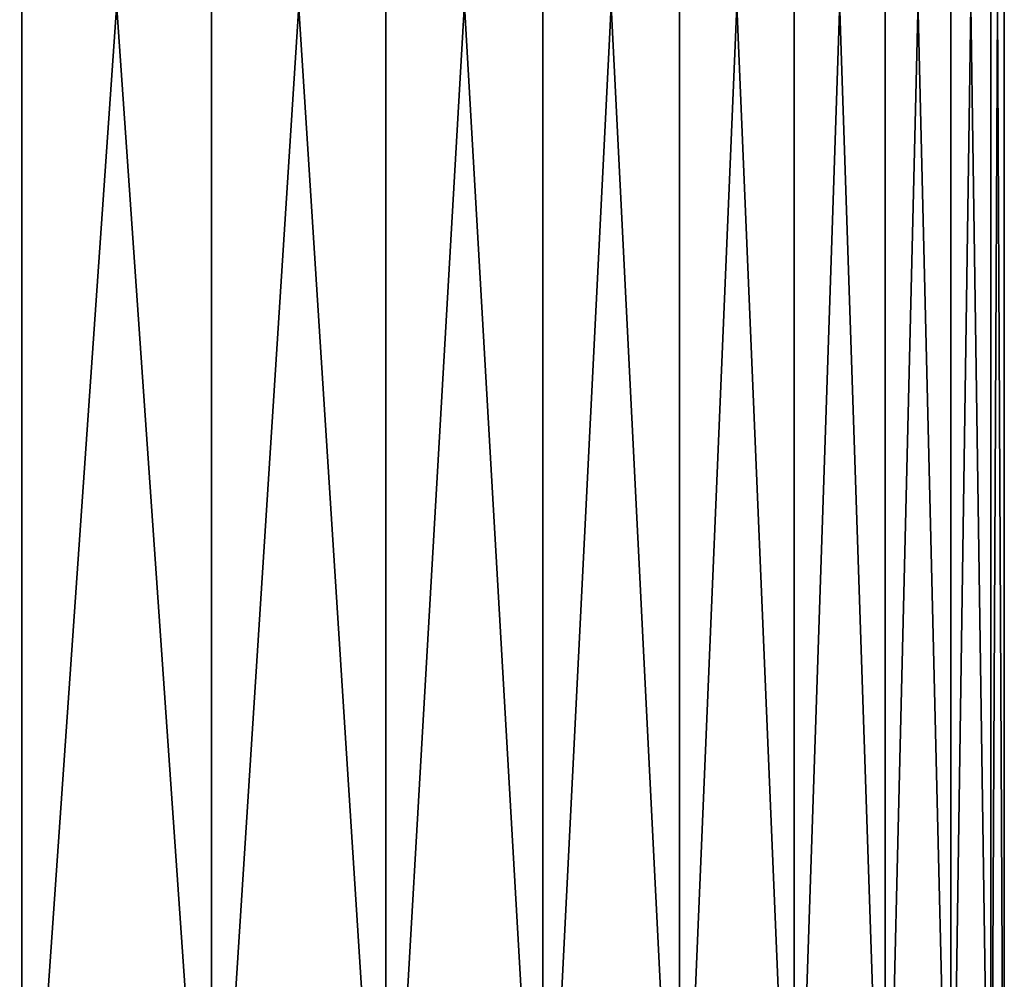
# Model space of a CAD drawing. Header units: metres. Extents: x -92 to 264, y -100 to 50.
# Tile 37 of 256: x -54 to -47, y 22 to 29. Entities that reach past the tile are written whole.
import ezdxf

# ---------------------------------------------------------------- set-up
doc = ezdxf.new("R2010")
doc.units = ezdxf.units.M
doc.layers.add('solid_21062050_01', color=7, linetype='CONTINUOUS')

msp = doc.modelspace()

# ---------------------------------------------------------------- linework, layer by layer
at = {"layer": 'solid_21062050_01'}
for points in [[(-55.390205, 38.799999, -12.155223), (-53.958504, 38.799999, -11.510874), (-55.390144, 19.5, -12.155213)], [(-55.390205, 38.799999, 12.155223), (-55.390144, 19.5, 12.155213), (-53.958607, 19.5, 11.510932)], [(-53.958504, 38.799999, 11.510874), (-55.390205, 38.799999, 12.155223), (-53.958607, 19.5, 11.510932)], [(-53.958504, 38.799999, -11.510874), (-53.958607, 19.5, -11.510932), (-55.390144, 19.5, -12.155213)], [(-52.615246, 38.799999, -10.698839), (-52.615166, 19.5, -10.698796), (-53.958607, 19.5, -11.510932)], [(-53.958504, 38.799999, -11.510874), (-52.615246, 38.799999, -10.698839), (-53.958607, 19.5, -11.510932)], [(-53.958504, 38.799999, 11.510874), (-53.958607, 19.5, 11.510932), (-52.615166, 19.5, 10.698796)], [(-52.615246, 38.799999, 10.698839), (-53.958504, 38.799999, 11.510874), (-52.615166, 19.5, 10.698796)], [(-52.615246, 38.799999, -10.698839), (-51.379322, 38.799999, -9.730556), (-52.615166, 19.5, -10.698796)], [(-52.615246, 38.799999, 10.698839), (-52.615166, 19.5, 10.698796), (-51.379414, 19.5, 9.730649)], [(-51.379322, 38.799999, 9.730556), (-52.615246, 38.799999, 10.698839), (-51.379414, 19.5, 9.730649)], [(-51.379322, 38.799999, -9.730556), (-51.379414, 19.5, -9.730649), (-52.615166, 19.5, -10.698796)], [(-50.269444, 38.799999, -8.620677), (-50.269371, 19.5, -8.620608), (-51.379414, 19.5, -9.730649)], [(-51.379322, 38.799999, -9.730556), (-50.269444, 38.799999, -8.620677), (-51.379414, 19.5, -9.730649)], [(-51.379322, 38.799999, 9.730556), (-51.379414, 19.5, 9.730649), (-50.269371, 19.5, 8.620608)], [(-50.269444, 38.799999, 8.620677), (-51.379322, 38.799999, 9.730556), (-50.269371, 19.5, 8.620608)], [(-50.269444, 38.799999, -8.620677), (-49.301163, 38.799999, -7.384753), (-50.269371, 19.5, -8.620608)], [(-50.269444, 38.799999, 8.620677), (-50.269371, 19.5, 8.620608), (-49.30122, 19.5, 7.384859)], [(-49.301163, 38.799999, 7.384753), (-50.269444, 38.799999, 8.620677), (-49.30122, 19.5, 7.384859)], [(-49.301163, 38.799999, -7.384753), (-49.30122, 19.5, -7.384859), (-50.269371, 19.5, -8.620608)], [(-48.489128, 38.799999, -6.041497), (-48.489079, 19.5, -6.041416), (-49.30122, 19.5, -7.384859)], [(-49.301163, 38.799999, -7.384753), (-48.489128, 38.799999, -6.041497), (-49.30122, 19.5, -7.384859)], [(-49.301163, 38.799999, 7.384753), (-49.30122, 19.5, 7.384859), (-48.489079, 19.5, 6.041416)], [(-48.489128, 38.799999, 6.041497), (-49.301163, 38.799999, 7.384753), (-48.489079, 19.5, 6.041416)], [(-48.489128, 38.799999, -6.041497), (-47.844776, 38.799999, -4.609797), (-48.489079, 19.5, -6.041416)], [(-48.489128, 38.799999, 6.041497), (-48.489079, 19.5, 6.041416), (-47.844791, 19.5, 4.609874)], [(-47.844776, 38.799999, 4.609797), (-48.489128, 38.799999, 6.041497), (-47.844791, 19.5, 4.609874)], [(-47.844776, 38.799999, -4.609797), (-47.844791, 19.5, -4.609874), (-48.489079, 19.5, -6.041416)], [(-47.377773, 38.799999, -3.111175), (-47.377758, 19.5, -3.111111), (-47.844791, 19.5, -4.609874)], [(-47.844776, 38.799999, -4.609797), (-47.377773, 38.799999, -3.111175), (-47.844791, 19.5, -4.609874)], [(-47.844776, 38.799999, 4.609797), (-47.844791, 19.5, 4.609874), (-47.377758, 19.5, 3.111111)], [(-47.377773, 38.799999, 3.111175), (-47.844776, 38.799999, 4.609797), (-47.377758, 19.5, 3.111111)], [(-47.377773, 38.799999, -3.111175), (-47.094795, 38.799999, -1.566952), (-47.377758, 19.5, -3.111111)], [(-47.377773, 38.799999, 3.111175), (-47.377758, 19.5, 3.111111), (-47.094784, 19.5, 1.56698)], [(-47.094795, 38.799999, 1.566952), (-47.377773, 38.799999, 3.111175), (-47.094784, 19.5, 1.56698)], [(-47.094795, 38.799999, -1.566952), (-47.094784, 19.5, -1.56698), (-47.377758, 19.5, -3.111111)], [(-47.094795, 38.799999, -1.566952), (-47, 38.799999), (-47.094784, 19.5, -1.56698)], [(-47.094795, 38.799999, 1.566952), (-47, 19.5), (-47, 38.799999)], [(-47.094795, 38.799999, 1.566952), (-47.094784, 19.5, 1.56698), (-47, 19.5)], [(-47, 38.799999), (-47, 19.5), (-47.094784, 19.5, -1.56698)]]:
    msp.add_3dface(points, dxfattribs=at)

doc.saveas('drawing.dxf')
